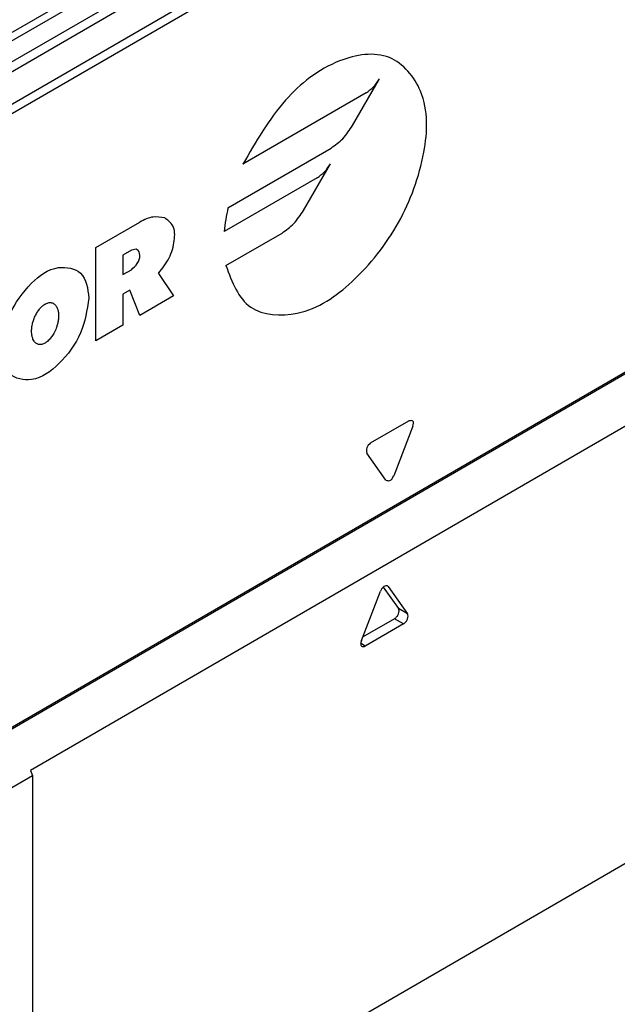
# Model space of a CAD drawing. Header units: millimetres. Extents: x -746 to 1106, y -92 to 517.
# Tile 12 of 55: x -317 to -309, y -54 to -41. Entities that reach past the tile are written whole.
import ezdxf

# ---------------------------------------------------------------- set-up
doc = ezdxf.new("R2010")
doc.units = ezdxf.units.MM

# ---------------------------------------------------------------- blocks, each defined once
blk = doc.blocks.new('CABEZA_ROSCADA_REGLA_SV2-T__26', base_point=(-977, -179.83))
at = {"color": 7, "linetype": 'Continuous'}
for p, q in [((-921.563, -137.781), (-949.423, -153.906)), ((-935.537, -146.69), (-934.939, -147.538)), ((-935.34, -146.672), (-935.368, -146.646)), ((-935.34, -146.672), (-934.585, -147.743)), ((-936.401, -148.793), (-935.646, -146.849)), ((-935.092, -147.933), (-936.349, -148.66)), ((-934.739, -148.137), (-936.248, -149.011)), ((-964.272, -162.746), (-949.333, -154.1)), ((-949.423, -153.906), (-949.333, -154.1)), ((-949.333, -154.1), (-949.333, -171.062)), ((-921.563, -154.988), (-949.333, -171.062))]:
    blk.add_line(p, q, dxfattribs=at)
at = {"color": 3, "linetype": 'Continuous'}
for p, q in [((-934.585, -147.743), (-934.939, -147.538)), ((-934.739, -148.137), (-935.092, -147.933)), ((-936.248, -149.011), (-936.429, -148.9))]:
    blk.add_line(p, q, dxfattribs=at)
at = {"color": 7, "linetype": 'Continuous'}
for points, knots in [([(-935.368, -146.646), (-935.391, -146.641), (-935.443, -146.627), (-935.525, -146.675), (-935.597, -146.748), (-935.63, -146.815), (-935.646, -146.849)], [0, 0, 0, 0, 0.0687906, 0.1567611, 0.2638863, 0.377522, 0.377522, 0.377522, 0.377522]), ([(-935.092, -147.933), (-935.061, -147.908), (-934.995, -147.857), (-934.937, -147.748), (-934.904, -147.634), (-934.928, -147.567), (-934.939, -147.538)], [0, 0, 0, 0, 0.1182351, 0.2475505, 0.3654103, 0.4568815, 0.4568815, 0.4568815, 0.4568815]), ([(-934.739, -148.137), (-934.707, -148.113), (-934.641, -148.062), (-934.583, -147.953), (-934.55, -147.839), (-934.575, -147.772), (-934.585, -147.743)], [0, 0, 0, 0, 0.1182351, 0.2475505, 0.3654103, 0.4568815, 0.4568815, 0.4568815, 0.4568815]), ([(-936.401, -148.793), (-936.409, -148.819), (-936.425, -148.868), (-936.426, -148.937), (-936.41, -148.993), (-936.385, -149.013), (-936.373, -149.023)], [0, 0, 0, 0, 0.0814644, 0.1522636, 0.2038672, 0.2484781, 0.2484781, 0.2484781, 0.2484781]), ([(-936.373, -149.023), (-936.352, -149.029), (-936.308, -149.04), (-936.268, -149.021), (-936.248, -149.011)], [0, 0, 0, 0, 0.0640434, 0.1297724, 0.1297724, 0.1297724, 0.1297724])]:
    blk.add_open_spline(points, degree=3, knots=knots, dxfattribs=at)
blk = doc.blocks.new('REGLA_SV2-720-T__27', base_point=(-976.439, -160.071))
at = {"color": 3, "linetype": 'Continuous'}
for p, q in [((-385.152, 200.974), (-964.272, -134.206)), ((-964.083, -134.469), (-384.962, 200.711)), ((-962.341, -134.746), (-383.22, 200.434)), ((-962.151, -135.01), (-383.031, 200.171)), ((-392.342, 197.64), (-957.082, -129.218)), ((-392.692, 197.764), (-957.015, -128.852)), ((-383.031, 176.026), (-962.151, -159.154)), ((-936.746, -128.53), (-935.687, -126.694)), ((-936.207, -127.244), (-941.06, -130.053)), ((-941.647, -131.77), (-937.591, -129.422)), ((-938.676, -131.873), (-937.617, -130.037)), ((-938.137, -130.587), (-941.792, -132.703)), ((-946.842, -133.331), (-945.117, -132.332)), ((-941.731, -134.044), (-939.521, -132.765)), ((-946.842, -137.002), (-946.842, -133.331)), ((-945.449, -133.442), (-945.781, -133.634)), ((-945.781, -133.634), (-945.781, -134.399)), ((-945.781, -134.399), (-945.449, -134.207)), ((-944.382, -134.355), (-943.792, -135.237)), ((-945.515, -135.011), (-945.781, -135.164)), ((-945.781, -135.164), (-945.781, -136.388)), ((-945.117, -136.004), (-945.515, -135.011)), ((-943.792, -135.237), (-945.117, -136.004)), ((-945.781, -136.388), (-946.842, -137.002)), ((-936.035, -141.022), (-934.526, -140.149)), ((-934.373, -140.366), (-935.128, -142.31)), ((-935.434, -142.487), (-936.189, -141.417))]:
    blk.add_line(p, q, dxfattribs=at)
at = {"color": 7, "linetype": 'Continuous'}
blk.add_line((-383.072, 175.935), (-962.192, -159.245), dxfattribs=at)
at = {"color": 3, "linetype": 'Continuous'}
blk.add_arc((-934.965, -133.287), 6.852, 167.2099, 175.1118, dxfattribs=at)
for points, knots in [([(-941.731, -134.044), (-941.49, -134.692), (-941.014, -135.965), (-938.593, -136.102), (-936.562, -134.665), (-934.809, -132.432), (-933.843, -129.807), (-933.727, -127.323), (-935.226, -125.51), (-937.589, -125.911), (-939.605, -127.527), (-940.553, -129.173), (-941.06, -130.053)], [0, 0, 0, 0, 1.904736, 3.747458, 6.219116, 9.193008, 12.134813, 14.531522, 16.333976, 18.298013, 20.927538, 23.948321, 23.948321, 23.948321, 23.948321]), ([(-936.207, -127.244), (-936.108, -127.174), (-935.899, -127.024), (-935.76, -126.808), (-935.687, -126.694)], [0, 0, 0, 0, 0.3622427, 0.7633866, 0.7633866, 0.7633866, 0.7633866]), ([(-937.591, -129.422), (-937.43, -129.307), (-937.091, -129.065), (-936.865, -128.714), (-936.746, -128.53)], [0, 0, 0, 0, 0.587421, 1.237924, 1.237924, 1.237924, 1.237924]), ([(-938.137, -130.587), (-938.038, -130.517), (-937.829, -130.367), (-937.69, -130.151), (-937.617, -130.037)], [0, 0, 0, 0, 0.3622427, 0.7633866, 0.7633866, 0.7633866, 0.7633866]), ([(-939.521, -132.765), (-939.36, -132.65), (-939.021, -132.408), (-938.795, -132.057), (-938.676, -131.873)], [0, 0, 0, 0, 0.587421, 1.237924, 1.237924, 1.237924, 1.237924]), ([(-944.133, -132.167), (-944.289, -132.141), (-944.634, -132.084), (-944.946, -132.245), (-945.117, -132.332)], [0, 0, 0, 0, 0.462855, 1.021489, 1.021489, 1.021489, 1.021489]), ([(-944.382, -134.355), (-944.228, -134.155), (-943.928, -133.765), (-943.736, -133.116), (-943.731, -132.48), (-944.011, -132.262), (-944.133, -132.167)], [0, 0, 0, 0, 0.746711, 1.459661, 2.034873, 2.477654, 2.477654, 2.477654, 2.477654]), ([(-945.449, -134.207), (-945.364, -134.13), (-945.193, -133.975), (-945.078, -133.683), (-945.187, -133.357), (-945.361, -133.414), (-945.449, -133.442)], [0, 0, 0, 0, 0.341132, 0.681934, 0.91711, 1.152763, 1.152763, 1.152763, 1.152763]), ([(-947.119, -135.327), (-947.164, -134.948), (-947.249, -134.242), (-948.486, -133.987), (-949.498, -134.765), (-950.295, -135.902), (-950.67, -137.159), (-950.421, -138.414), (-949.205, -138.661), (-948.195, -137.883), (-947.352, -136.76), (-947.195, -135.794), (-947.119, -135.327)], [0, 0, 0, 0, 1.032303, 1.923031, 3.154546, 4.649763, 6.0487, 7.081097, 7.971866, 9.203285, 10.698526, 12.097533, 12.097533, 12.097533, 12.097533]), ([(-948.843, -135.56), (-948.851, -135.565), (-948.869, -135.575), (-948.921, -135.611), (-949.002, -135.681), (-949.096, -135.793), (-949.184, -135.929), (-949.246, -136.056), (-949.297, -136.184), (-949.338, -136.321), (-949.363, -136.457), (-949.374, -136.584), (-949.375, -136.694), (-949.36, -136.815), (-949.328, -136.926), (-949.285, -137.008), (-949.244, -137.06), (-949.188, -137.111), (-949.1, -137.153), (-948.967, -137.149), (-948.849, -137.099), (-948.755, -137.031), (-948.664, -136.945), (-948.569, -136.829), (-948.495, -136.705), (-948.442, -136.596), (-948.403, -136.5), (-948.361, -136.374), (-948.327, -136.225), (-948.311, -136.076), (-948.313, -135.949), (-948.324, -135.86), (-948.342, -135.777), (-948.369, -135.699), (-948.41, -135.629), (-948.465, -135.564), (-948.551, -135.505), (-948.688, -135.494), (-948.78, -135.525), (-948.831, -135.553), (-948.839, -135.558), (-948.843, -135.56)], [0, 0, 0, 0, 0.028352, 0.063327, 0.189374, 0.346192, 0.502333, 0.672228, 0.76901, 0.916725, 1.100362, 1.183056, 1.297032, 1.429247, 1.549544, 1.640424, 1.705978, 1.746999, 1.866047, 1.989169, 2.131872, 2.244905, 2.33515, 2.507414, 2.694351, 2.764509, 2.870779, 3.005833, 3.163377, 3.327318, 3.454746, 3.54497, 3.595411, 3.709473, 3.789603, 3.837607, 3.964128, 4.090165, 4.235224, 4.249395, 4.263567, 4.263567, 4.263567, 4.263567]), ([(-934.373, -140.366), (-934.354, -140.281), (-934.321, -140.131), (-934.465, -140.143), (-934.526, -140.149)], [0, 0, 0, 0, 0.2036598, 0.3571808, 0.3571808, 0.3571808, 0.3571808]), ([(-936.035, -141.022), (-936.1, -141.081), (-936.219, -141.189), (-936.198, -141.345), (-936.189, -141.417)], [0, 0, 0, 0, 0.2443305, 0.4481876, 0.4481876, 0.4481876, 0.4481876]), ([(-935.434, -142.487), (-935.379, -142.5), (-935.238, -142.534), (-935.17, -142.395), (-935.128, -142.31)], [0, 0, 0, 0, 0.1536528, 0.3979015, 0.3979015, 0.3979015, 0.3979015])]:
    blk.add_open_spline(points, degree=3, knots=knots, dxfattribs=at)
blk = doc.blocks.new('REGLA_SV2-720-T__29', base_point=(-984.071, -179.83))
for name, p in [('REGLA_SV2-720-T__27', (-976.439, -160.071)), ('CABEZA_ROSCADA_REGLA_SV2-T__26', (-977, -179.83))]:
    blk.add_blockref(name, p)
blk = doc.blocks.new('Iso3', base_point=(-912.3, -115.5))
blk.add_blockref('REGLA_SV2-720-T__29', (-984.071, -179.83))

msp = doc.modelspace()

# ---------------------------------------------------------------- block references
at = {"xscale": 0.33333333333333, "yscale": 0.33333333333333, "zscale": 0.33333333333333}
msp.add_blockref('Iso3', (-304.1, -38.5), dxfattribs=at)

doc.saveas('drawing.dxf')
